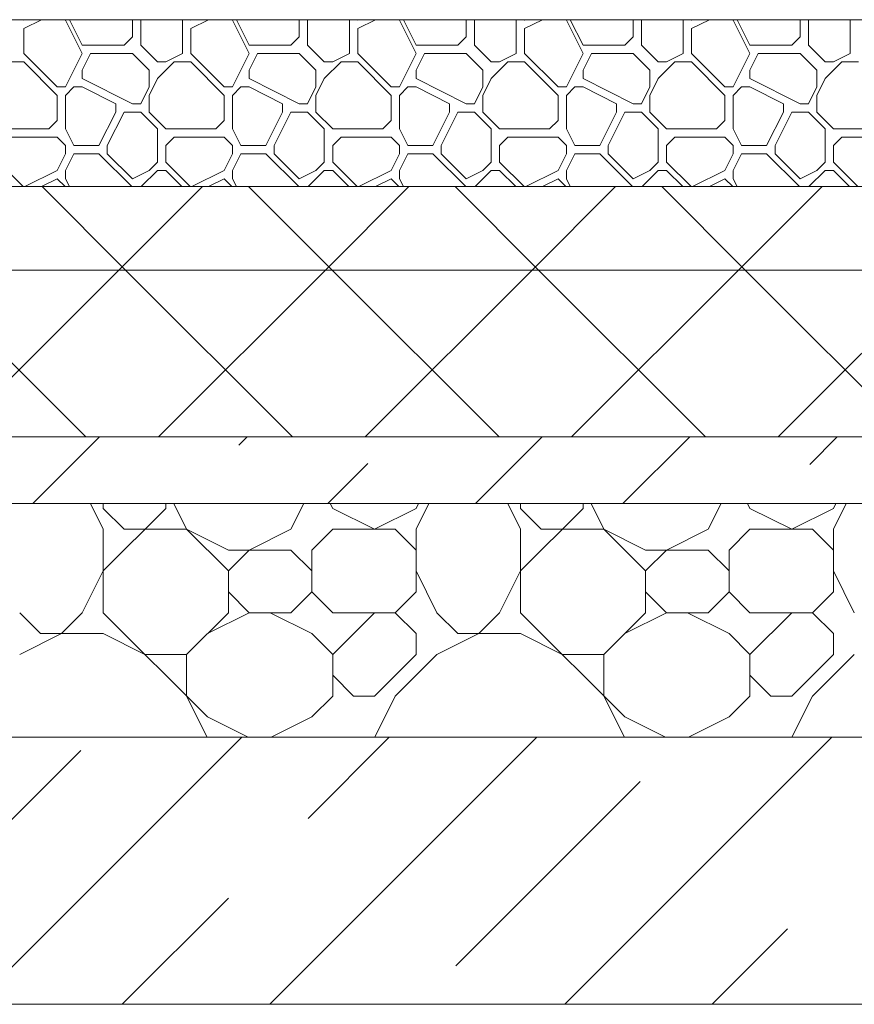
# Model space of a CAD drawing. Header units: millimetres. Extents: x 53645 to 137188, y 78097 to 135542.
# Tile 120 of 256: x 76144 to 76644, y 106200 to 106790. Entities that reach past the tile are written whole.
import ezdxf

# ---------------------------------------------------------------- set-up
doc = ezdxf.new("R2010")
doc.units = ezdxf.units.MM
for name, color, linetype, lineweight in [('hatch', 7, 'Continuous', 5), ('mark', 4, 'Continuous', 15), ('Wall2', 40, 'Continuous', 5)]:
    doc.layers.add(name, color=color, linetype=linetype, lineweight=lineweight)

msp = doc.modelspace()

# ---------------------------------------------------------------- linework, layer by layer
at = {"layer": 'hatch', "color": 251, "ltscale": 100}
for points in [[(76146.98, 106789.62), (76146.66, 106789.95)], [(76146.98, 106784.62), (76157.64, 106789.95)], [(76146.98, 106789.62), (76147.64, 106789.95)], [(76146.98, 106769.62), (76146.98, 106784.62)], [(76171.98, 106789.62), (76171.66, 106789.95)], [(76181.98, 106769.62), (76171.98, 106789.62)], [(76181.98, 106774.62), (76174.32, 106789.95)], [(76211.98, 106789.62), (76211.66, 106789.95)], [(76211.98, 106779.62), (76211.98, 106789.62)], [(76216.98, 106789.62), (76217.31, 106789.95)], [(76216.98, 106774.62), (76216.98, 106789.62)], [(76241.98, 106789.62), (76241.66, 106789.95)], [(76241.98, 106769.62), (76241.98, 106789.62)], [(76246.98, 106789.62), (76246.66, 106789.95)], [(76246.98, 106784.62), (76257.64, 106789.95)], [(76246.98, 106789.62), (76247.64, 106789.95)], [(76246.98, 106769.62), (76246.98, 106784.62)], [(76271.98, 106789.62), (76271.66, 106789.95)], [(76281.98, 106769.62), (76271.98, 106789.62)], [(76281.98, 106774.62), (76274.32, 106789.95)], [(76311.98, 106789.62), (76311.66, 106789.95)], [(76311.98, 106779.62), (76311.98, 106789.62)], [(76316.98, 106789.62), (76317.31, 106789.95)], [(76316.98, 106774.62), (76316.98, 106789.62)], [(76341.98, 106789.62), (76341.66, 106789.95)], [(76341.98, 106769.62), (76341.98, 106789.62)], [(76346.98, 106789.62), (76346.66, 106789.95)], [(76346.98, 106784.62), (76357.64, 106789.95)], [(76346.98, 106789.62), (76347.64, 106789.95)], [(76346.98, 106769.62), (76346.98, 106784.62)], [(76371.98, 106789.62), (76371.66, 106789.95)], [(76381.98, 106769.62), (76371.98, 106789.62)], [(76381.98, 106774.62), (76374.32, 106789.95)], [(76411.98, 106789.62), (76411.66, 106789.95)], [(76411.98, 106779.62), (76411.98, 106789.62)], [(76416.98, 106789.62), (76417.31, 106789.95)], [(76416.98, 106774.62), (76416.98, 106789.62)], [(76441.98, 106789.62), (76441.66, 106789.95)], [(76441.98, 106769.62), (76441.98, 106789.62)], [(76446.98, 106789.62), (76446.66, 106789.95)], [(76446.98, 106784.62), (76457.64, 106789.95)], [(76446.98, 106789.62), (76447.64, 106789.95)], [(76446.98, 106769.62), (76446.98, 106784.62)], [(76471.98, 106789.62), (76471.66, 106789.95)], [(76481.98, 106769.62), (76471.98, 106789.62)], [(76481.98, 106774.62), (76474.32, 106789.95)], [(76511.98, 106789.62), (76511.66, 106789.95)], [(76511.98, 106779.62), (76511.98, 106789.62)], [(76516.98, 106789.62), (76517.31, 106789.95)], [(76516.98, 106774.62), (76516.98, 106789.62)], [(76541.98, 106789.62), (76541.66, 106789.95)], [(76541.98, 106769.62), (76541.98, 106789.62)], [(76546.98, 106789.62), (76546.66, 106789.95)], [(76546.98, 106784.62), (76557.64, 106789.95)], [(76546.98, 106789.62), (76547.64, 106789.95)], [(76546.98, 106769.62), (76546.98, 106784.62)], [(76571.98, 106789.62), (76571.66, 106789.95)], [(76581.98, 106769.62), (76571.98, 106789.62)], [(76581.98, 106774.62), (76574.32, 106789.95)], [(76611.98, 106789.62), (76611.66, 106789.95)], [(76611.98, 106779.62), (76611.98, 106789.62)], [(76616.98, 106789.62), (76617.31, 106789.95)], [(76616.98, 106774.62), (76616.98, 106789.62)], [(76641.98, 106789.62), (76641.66, 106789.95)], [(76641.98, 106769.62), (76641.98, 106789.62)], [(76206.98, 106774.62), (76211.98, 106779.62)], [(76306.98, 106774.62), (76311.98, 106779.62)], [(76406.98, 106774.62), (76411.98, 106779.62)], [(76506.98, 106774.62), (76511.98, 106779.62)], [(76606.98, 106774.62), (76611.98, 106779.62)], [(76181.98, 106774.62), (76206.98, 106774.62)], [(76226.98, 106764.62), (76216.98, 106774.62)], [(76281.98, 106774.62), (76306.98, 106774.62)], [(76326.98, 106764.62), (76316.98, 106774.62)], [(76381.98, 106774.62), (76406.98, 106774.62)], [(76426.98, 106764.62), (76416.98, 106774.62)], [(76481.98, 106774.62), (76506.98, 106774.62)], [(76526.98, 106764.62), (76516.98, 106774.62)], [(76581.98, 106774.62), (76606.98, 106774.62)], [(76626.98, 106764.62), (76616.98, 106774.62)], [(76166.98, 106749.62), (76146.98, 106769.62)], [(76171.98, 106749.62), (76181.98, 106769.62)], [(76181.98, 106759.62), (76186.98, 106769.62)], [(76186.98, 106769.62), (76211.98, 106769.62)], [(76221.98, 106759.62), (76211.98, 106769.62)], [(76231.98, 106764.62), (76241.98, 106769.62)], [(76266.98, 106749.62), (76246.98, 106769.62)], [(76271.98, 106749.62), (76281.98, 106769.62)], [(76281.98, 106759.62), (76286.98, 106769.62)], [(76286.98, 106769.62), (76311.98, 106769.62)], [(76321.98, 106759.62), (76311.98, 106769.62)], [(76331.98, 106764.62), (76341.98, 106769.62)], [(76366.98, 106749.62), (76346.98, 106769.62)], [(76371.98, 106749.62), (76381.98, 106769.62)], [(76381.98, 106759.62), (76386.98, 106769.62)], [(76386.98, 106769.62), (76411.98, 106769.62)], [(76421.98, 106759.62), (76411.98, 106769.62)], [(76431.98, 106764.62), (76441.98, 106769.62)], [(76466.98, 106749.62), (76446.98, 106769.62)], [(76471.98, 106749.62), (76481.98, 106769.62)], [(76481.98, 106759.62), (76486.98, 106769.62)], [(76486.98, 106769.62), (76511.98, 106769.62)], [(76521.98, 106759.62), (76511.98, 106769.62)], [(76531.98, 106764.62), (76541.98, 106769.62)], [(76566.98, 106749.62), (76546.98, 106769.62)], [(76571.98, 106749.62), (76581.98, 106769.62)], [(76581.98, 106759.62), (76586.98, 106769.62)], [(76586.98, 106769.62), (76611.98, 106769.62)], [(76621.98, 106759.62), (76611.98, 106769.62)], [(76631.98, 106764.62), (76641.98, 106769.62)], [(76136.98, 106764.62), (76146.98, 106764.62)], [(76166.98, 106744.62), (76146.98, 106764.62)], [(76226.98, 106764.62), (76231.98, 106764.62)], [(76226.98, 106754.62), (76236.98, 106764.62)], [(76236.98, 106764.62), (76246.98, 106764.62)], [(76266.98, 106744.62), (76246.98, 106764.62)], [(76326.98, 106764.62), (76331.98, 106764.62)], [(76326.98, 106754.62), (76336.98, 106764.62)], [(76336.98, 106764.62), (76346.98, 106764.62)], [(76366.98, 106744.62), (76346.98, 106764.62)], [(76426.98, 106764.62), (76431.98, 106764.62)], [(76426.98, 106754.62), (76436.98, 106764.62)], [(76436.98, 106764.62), (76446.98, 106764.62)], [(76466.98, 106744.62), (76446.98, 106764.62)], [(76526.98, 106764.62), (76531.98, 106764.62)], [(76526.98, 106754.62), (76536.98, 106764.62)], [(76536.98, 106764.62), (76546.98, 106764.62)], [(76566.98, 106744.62), (76546.98, 106764.62)], [(76626.98, 106764.62), (76631.98, 106764.62)], [(76626.98, 106754.62), (76636.98, 106764.62)], [(76636.98, 106764.62), (76646.98, 106764.62)], [(76181.98, 106754.62), (76181.98, 106759.62)], [(76211.98, 106739.62), (76181.98, 106754.62)], [(76221.98, 106749.62), (76221.98, 106759.62)], [(76221.98, 106744.62), (76226.98, 106754.62)], [(76281.98, 106754.62), (76281.98, 106759.62)], [(76311.98, 106739.62), (76281.98, 106754.62)], [(76321.98, 106749.62), (76321.98, 106759.62)], [(76321.98, 106744.62), (76326.98, 106754.62)], [(76381.98, 106754.62), (76381.98, 106759.62)], [(76411.98, 106739.62), (76381.98, 106754.62)], [(76421.98, 106749.62), (76421.98, 106759.62)], [(76421.98, 106744.62), (76426.98, 106754.62)], [(76481.98, 106754.62), (76481.98, 106759.62)], [(76511.98, 106739.62), (76481.98, 106754.62)], [(76521.98, 106749.62), (76521.98, 106759.62)], [(76521.98, 106744.62), (76526.98, 106754.62)], [(76581.98, 106754.62), (76581.98, 106759.62)], [(76611.98, 106739.62), (76581.98, 106754.62)], [(76621.98, 106749.62), (76621.98, 106759.62)], [(76621.98, 106744.62), (76626.98, 106754.62)], [(76166.98, 106749.62), (76171.98, 106749.62)], [(76171.98, 106744.62), (76176.98, 106749.62)], [(76176.98, 106749.62), (76181.98, 106749.62)], [(76201.98, 106739.62), (76181.98, 106749.62)], [(76216.98, 106739.62), (76221.98, 106749.62)], [(76216.98, 106739.62), (76221.98, 106749.62)], [(76266.98, 106749.62), (76271.98, 106749.62)], [(76271.98, 106744.62), (76276.98, 106749.62)], [(76276.98, 106749.62), (76281.98, 106749.62)], [(76301.98, 106739.62), (76281.98, 106749.62)], [(76316.98, 106739.62), (76321.98, 106749.62)], [(76316.98, 106739.62), (76321.98, 106749.62)], [(76366.98, 106749.62), (76371.98, 106749.62)], [(76371.98, 106744.62), (76376.98, 106749.62)], [(76376.98, 106749.62), (76381.98, 106749.62)], [(76401.98, 106739.62), (76381.98, 106749.62)], [(76416.98, 106739.62), (76421.98, 106749.62)], [(76416.98, 106739.62), (76421.98, 106749.62)], [(76466.98, 106749.62), (76471.98, 106749.62)], [(76471.98, 106744.62), (76476.98, 106749.62)], [(76476.98, 106749.62), (76481.98, 106749.62)], [(76501.98, 106739.62), (76481.98, 106749.62)], [(76516.98, 106739.62), (76521.98, 106749.62)], [(76516.98, 106739.62), (76521.98, 106749.62)], [(76566.98, 106749.62), (76571.98, 106749.62)], [(76571.98, 106744.62), (76576.98, 106749.62)], [(76576.98, 106749.62), (76581.98, 106749.62)], [(76601.98, 106739.62), (76581.98, 106749.62)], [(76616.98, 106739.62), (76621.98, 106749.62)], [(76616.98, 106739.62), (76621.98, 106749.62)], [(76166.98, 106729.62), (76166.98, 106744.62)], [(76171.98, 106724.62), (76171.98, 106744.62)], [(76221.98, 106734.62), (76221.98, 106744.62)], [(76266.98, 106729.62), (76266.98, 106744.62)], [(76271.98, 106724.62), (76271.98, 106744.62)], [(76321.98, 106734.62), (76321.98, 106744.62)], [(76366.98, 106729.62), (76366.98, 106744.62)], [(76371.98, 106724.62), (76371.98, 106744.62)], [(76421.98, 106734.62), (76421.98, 106744.62)], [(76466.98, 106729.62), (76466.98, 106744.62)], [(76471.98, 106724.62), (76471.98, 106744.62)], [(76521.98, 106734.62), (76521.98, 106744.62)], [(76566.98, 106729.62), (76566.98, 106744.62)], [(76571.98, 106724.62), (76571.98, 106744.62)], [(76621.98, 106734.62), (76621.98, 106744.62)], [(76201.98, 106734.62), (76201.98, 106739.62)], [(76211.98, 106739.62), (76216.98, 106739.62)], [(76301.98, 106734.62), (76301.98, 106739.62)], [(76311.98, 106739.62), (76316.98, 106739.62)], [(76401.98, 106734.62), (76401.98, 106739.62)], [(76411.98, 106739.62), (76416.98, 106739.62)], [(76501.98, 106734.62), (76501.98, 106739.62)], [(76511.98, 106739.62), (76516.98, 106739.62)], [(76601.98, 106734.62), (76601.98, 106739.62)], [(76611.98, 106739.62), (76616.98, 106739.62)], [(76191.98, 106714.62), (76201.98, 106734.62)], [(76196.98, 106714.62), (76206.98, 106734.62)], [(76206.98, 106734.62), (76216.98, 106734.62)], [(76226.98, 106724.62), (76216.98, 106734.62)], [(76231.98, 106724.62), (76221.98, 106734.62)], [(76291.98, 106714.62), (76301.98, 106734.62)], [(76296.98, 106714.62), (76306.98, 106734.62)], [(76306.98, 106734.62), (76316.98, 106734.62)], [(76326.98, 106724.62), (76316.98, 106734.62)], [(76331.98, 106724.62), (76321.98, 106734.62)], [(76391.98, 106714.62), (76401.98, 106734.62)], [(76396.98, 106714.62), (76406.98, 106734.62)], [(76406.98, 106734.62), (76416.98, 106734.62)], [(76426.98, 106724.62), (76416.98, 106734.62)], [(76431.98, 106724.62), (76421.98, 106734.62)], [(76491.98, 106714.62), (76501.98, 106734.62)], [(76496.98, 106714.62), (76506.98, 106734.62)], [(76506.98, 106734.62), (76516.98, 106734.62)], [(76526.98, 106724.62), (76516.98, 106734.62)], [(76531.98, 106724.62), (76521.98, 106734.62)], [(76591.98, 106714.62), (76601.98, 106734.62)], [(76596.98, 106714.62), (76606.98, 106734.62)], [(76606.98, 106734.62), (76616.98, 106734.62)], [(76626.98, 106724.62), (76616.98, 106734.62)], [(76631.98, 106724.62), (76621.98, 106734.62)], [(76161.98, 106724.62), (76166.98, 106729.62)], [(76261.98, 106724.62), (76266.98, 106729.62)], [(76361.98, 106724.62), (76366.98, 106729.62)], [(76461.98, 106724.62), (76466.98, 106729.62)], [(76561.98, 106724.62), (76566.98, 106729.62)], [(76131.98, 106724.62), (76161.98, 106724.62)], [(76136.98, 106719.62), (76166.98, 106719.62)], [(76171.98, 106714.62), (76166.98, 106719.62)], [(76176.98, 106714.62), (76171.98, 106724.62)], [(76226.98, 106704.62), (76226.98, 106724.62)], [(76231.98, 106724.62), (76261.98, 106724.62)], [(76231.98, 106714.62), (76236.98, 106719.62)], [(76236.98, 106719.62), (76266.98, 106719.62)], [(76271.98, 106714.62), (76266.98, 106719.62)], [(76276.98, 106714.62), (76271.98, 106724.62)], [(76326.98, 106704.62), (76326.98, 106724.62)], [(76331.98, 106724.62), (76361.98, 106724.62)], [(76331.98, 106714.62), (76336.98, 106719.62)], [(76336.98, 106719.62), (76366.98, 106719.62)], [(76371.98, 106714.62), (76366.98, 106719.62)], [(76376.98, 106714.62), (76371.98, 106724.62)], [(76426.98, 106704.62), (76426.98, 106724.62)], [(76431.98, 106724.62), (76461.98, 106724.62)], [(76431.98, 106714.62), (76436.98, 106719.62)], [(76436.98, 106719.62), (76466.98, 106719.62)], [(76471.98, 106714.62), (76466.98, 106719.62)], [(76476.98, 106714.62), (76471.98, 106724.62)], [(76526.98, 106704.62), (76526.98, 106724.62)], [(76531.98, 106724.62), (76561.98, 106724.62)], [(76531.98, 106714.62), (76536.98, 106719.62)], [(76536.98, 106719.62), (76566.98, 106719.62)], [(76571.98, 106714.62), (76566.98, 106719.62)], [(76576.98, 106714.62), (76571.98, 106724.62)], [(76626.98, 106704.62), (76626.98, 106724.62)], [(76631.98, 106724.62), (76661.98, 106724.62)], [(76631.98, 106714.62), (76636.98, 106719.62)], [(76636.98, 106719.62), (76666.98, 106719.62)], [(76171.98, 106709.62), (76171.98, 106714.62)], [(76176.98, 106714.62), (76191.98, 106714.62)], [(76196.98, 106709.62), (76196.98, 106714.62)], [(76231.98, 106704.62), (76231.98, 106714.62)], [(76271.98, 106709.62), (76271.98, 106714.62)], [(76276.98, 106714.62), (76291.98, 106714.62)], [(76296.98, 106709.62), (76296.98, 106714.62)], [(76331.98, 106704.62), (76331.98, 106714.62)], [(76371.98, 106709.62), (76371.98, 106714.62)], [(76376.98, 106714.62), (76391.98, 106714.62)], [(76396.98, 106709.62), (76396.98, 106714.62)], [(76431.98, 106704.62), (76431.98, 106714.62)], [(76471.98, 106709.62), (76471.98, 106714.62)], [(76476.98, 106714.62), (76491.98, 106714.62)], [(76496.98, 106709.62), (76496.98, 106714.62)], [(76531.98, 106704.62), (76531.98, 106714.62)], [(76571.98, 106709.62), (76571.98, 106714.62)], [(76576.98, 106714.62), (76591.98, 106714.62)], [(76596.98, 106709.62), (76596.98, 106714.62)], [(76631.98, 106704.62), (76631.98, 106714.62)], [(76166.98, 106699.62), (76171.98, 106709.62)], [(76171.98, 106699.62), (76176.98, 106709.62)], [(76176.98, 106709.62), (76191.98, 106709.62)], [(76211.66, 106689.95), (76191.98, 106709.62)], [(76211.98, 106694.62), (76196.98, 106709.62)], [(76266.98, 106699.62), (76271.98, 106709.62)], [(76271.98, 106699.62), (76276.98, 106709.62)], [(76276.98, 106709.62), (76291.98, 106709.62)], [(76311.66, 106689.95), (76291.98, 106709.62)], [(76311.98, 106694.62), (76296.98, 106709.62)], [(76366.98, 106699.62), (76371.98, 106709.62)], [(76371.98, 106699.62), (76376.98, 106709.62)], [(76376.98, 106709.62), (76391.98, 106709.62)], [(76411.66, 106689.95), (76391.98, 106709.62)], [(76411.98, 106694.62), (76396.98, 106709.62)], [(76466.98, 106699.62), (76471.98, 106709.62)], [(76471.98, 106699.62), (76476.98, 106709.62)], [(76476.98, 106709.62), (76491.98, 106709.62)], [(76511.66, 106689.95), (76491.98, 106709.62)], [(76511.98, 106694.62), (76496.98, 106709.62)], [(76566.98, 106699.62), (76571.98, 106709.62)], [(76571.98, 106699.62), (76576.98, 106709.62)], [(76576.98, 106709.62), (76591.98, 106709.62)], [(76611.66, 106689.95), (76591.98, 106709.62)], [(76611.98, 106694.62), (76596.98, 106709.62)], [(76146.66, 106689.95), (76131.98, 106704.62)], [(76221.98, 106699.62), (76226.98, 106704.62)], [(76246.66, 106689.95), (76231.98, 106704.62)], [(76321.98, 106699.62), (76326.98, 106704.62)], [(76346.66, 106689.95), (76331.98, 106704.62)], [(76421.98, 106699.62), (76426.98, 106704.62)], [(76446.66, 106689.95), (76431.98, 106704.62)], [(76521.98, 106699.62), (76526.98, 106704.62)], [(76546.66, 106689.95), (76531.98, 106704.62)], [(76621.98, 106699.62), (76626.98, 106704.62)], [(76646.66, 106689.95), (76631.98, 106704.62)], [(76147.64, 106689.95), (76166.98, 106699.62)], [(76171.98, 106694.62), (76171.98, 106699.62)], [(76211.98, 106694.62), (76221.98, 106699.62)], [(76217.31, 106689.95), (76226.98, 106699.62)], [(76226.98, 106699.62), (76231.98, 106699.62)], [(76241.66, 106689.95), (76231.98, 106699.62)], [(76247.64, 106689.95), (76266.98, 106699.62)], [(76271.98, 106694.62), (76271.98, 106699.62)], [(76311.98, 106694.62), (76321.98, 106699.62)], [(76317.31, 106689.95), (76326.98, 106699.62)], [(76326.98, 106699.62), (76331.98, 106699.62)], [(76341.66, 106689.95), (76331.98, 106699.62)], [(76347.64, 106689.95), (76366.98, 106699.62)], [(76371.98, 106694.62), (76371.98, 106699.62)], [(76411.98, 106694.62), (76421.98, 106699.62)], [(76417.31, 106689.95), (76426.98, 106699.62)], [(76426.98, 106699.62), (76431.98, 106699.62)], [(76441.66, 106689.95), (76431.98, 106699.62)], [(76447.64, 106689.95), (76466.98, 106699.62)], [(76471.98, 106694.62), (76471.98, 106699.62)], [(76511.98, 106694.62), (76521.98, 106699.62)], [(76517.31, 106689.95), (76526.98, 106699.62)], [(76526.98, 106699.62), (76531.98, 106699.62)], [(76541.66, 106689.95), (76531.98, 106699.62)], [(76547.64, 106689.95), (76566.98, 106699.62)], [(76571.98, 106694.62), (76571.98, 106699.62)], [(76611.98, 106694.62), (76621.98, 106699.62)], [(76617.31, 106689.95), (76626.98, 106699.62)], [(76626.98, 106699.62), (76631.98, 106699.62)], [(76641.66, 106689.95), (76631.98, 106699.62)], [(81536.87, 106689.95), (75406.87, 106689.95)], [(75406.87, 106689.95), (81536.87, 106689.95)], [(76157.64, 106689.95), (76166.98, 106694.62)], [(76207.9, 106639.95), (76157.9, 106689.95)], [(76171.66, 106689.95), (76166.98, 106694.62)], [(76174.32, 106689.95), (76171.98, 106694.62)], [(76203.92, 106639.95), (76253.92, 106689.95)], [(76257.64, 106689.95), (76266.98, 106694.62)], [(76271.66, 106689.95), (76266.98, 106694.62)], [(76274.32, 106689.95), (76271.98, 106694.62)], [(76331.64, 106639.95), (76281.64, 106689.95)], [(76327.66, 106639.95), (76377.66, 106689.95)], [(76357.64, 106689.95), (76366.98, 106694.62)], [(76371.66, 106689.95), (76366.98, 106694.62)], [(76374.32, 106689.95), (76371.98, 106694.62)], [(76455.39, 106639.95), (76405.39, 106689.95)], [(76451.4, 106639.95), (76501.4, 106689.95)], [(76457.64, 106689.95), (76466.98, 106694.62)], [(76471.66, 106689.95), (76466.98, 106694.62)], [(76474.32, 106689.95), (76471.98, 106694.62)], [(76579.13, 106639.95), (76529.13, 106689.95)], [(76557.64, 106689.95), (76566.98, 106694.62)], [(76571.66, 106689.95), (76566.98, 106694.62)], [(76574.32, 106689.95), (76571.98, 106694.62)], [(76575.15, 106639.95), (76625.15, 106689.95)], [(81536.87, 106639.95), (75406.87, 106639.95)], [(75406.87, 106639.95), (81536.87, 106639.95)], [(76184.16, 106539.95), (76084.16, 106639.95)], [(76103.92, 106539.95), (76203.92, 106639.95)], [(76307.9, 106539.95), (76207.9, 106639.95)], [(76227.66, 106539.95), (76327.66, 106639.95)], [(76431.64, 106539.95), (76331.64, 106639.95)], [(76351.4, 106539.95), (76451.4, 106639.95)], [(76555.39, 106539.95), (76455.39, 106639.95)], [(76475.15, 106539.95), (76575.15, 106639.95)], [(76679.13, 106539.95), (76579.13, 106639.95)], [(76598.89, 106539.95), (76698.89, 106639.95)], [(81536.87, 106539.95), (75406.87, 106539.95)], [(81536.87, 106539.95), (75406.87, 106539.95)], [(76152.3, 106499.95), (76192.3, 106539.95)], [(76275.73, 106534.99), (76280.69, 106539.95)], [(76417.47, 106499.95), (76457.47, 106539.95)], [(76505.86, 106499.95), (76545.86, 106539.95)], [(76617.8, 106523.5), (76634.25, 106539.95)], [(76329.08, 106499.95), (76353.07, 106523.94)], [(75406.87, 106499.95), (81536.87, 106499.95)], [(75406.87, 106499.95), (81536.87, 106499.95)], [(76194.48, 106484.62), (76186.82, 106499.95)], [(76194.48, 106497.12), (76194.48, 106499.95)], [(76194.48, 106459.62), (76231.98, 106497.12)], [(76206.98, 106484.62), (76194.48, 106497.12)], [(76231.98, 106497.12), (76231.98, 106499.95)], [(76244.48, 106484.62), (76236.82, 106499.95)], [(76306.98, 106484.62), (76314.65, 106499.95)], [(76331.98, 106497.12), (76330.57, 106499.95)], [(76356.98, 106484.62), (76331.99, 106497.12)], [(76356.98, 106484.62), (76381.98, 106497.12)], [(76381.98, 106484.62), (76389.65, 106499.95)], [(76381.98, 106497.12), (76383.4, 106499.95)], [(76444.48, 106484.62), (76436.82, 106499.95)], [(76444.48, 106497.12), (76444.48, 106499.95)], [(76444.48, 106459.62), (76481.98, 106497.12)], [(76456.98, 106484.62), (76444.48, 106497.12)], [(76481.98, 106497.12), (76481.98, 106499.95)], [(76494.48, 106484.62), (76486.82, 106499.95)], [(76556.98, 106484.62), (76564.65, 106499.95)], [(76581.98, 106497.12), (76580.57, 106499.95)], [(76606.98, 106484.62), (76581.99, 106497.12)], [(76606.98, 106484.62), (76631.98, 106497.12)], [(76631.98, 106484.62), (76639.65, 106499.95)], [(76631.98, 106497.12), (76633.4, 106499.95)], [(76194.48, 106434.62), (76194.48, 106484.62)], [(76206.98, 106484.62), (76244.48, 106484.62)], [(76269.48, 106459.62), (76244.48, 106484.62)], [(76269.48, 106472.12), (76244.49, 106484.62)], [(76281.98, 106472.12), (76306.98, 106484.62)], [(76319.48, 106472.12), (76331.98, 106484.62)], [(76331.98, 106484.62), (76369.48, 106484.62)], [(76381.98, 106472.12), (76369.48, 106484.62)], [(76381.98, 106447.12), (76381.98, 106484.62)], [(76444.48, 106434.62), (76444.48, 106484.62)], [(76456.98, 106484.62), (76494.48, 106484.62)], [(76519.48, 106459.62), (76494.48, 106484.62)], [(76519.48, 106472.12), (76494.49, 106484.62)], [(76531.98, 106472.12), (76556.98, 106484.62)], [(76569.48, 106472.12), (76581.98, 106484.62)], [(76581.98, 106484.62), (76619.48, 106484.62)], [(76631.98, 106472.12), (76619.48, 106484.62)], [(76631.98, 106447.12), (76631.98, 106484.62)], [(76269.48, 106472.12), (76306.98, 106472.12)], [(76269.48, 106459.62), (76281.98, 106472.12)], [(76319.48, 106459.62), (76306.98, 106472.12)], [(76319.48, 106447.12), (76319.48, 106472.12)], [(76519.48, 106472.12), (76556.98, 106472.12)], [(76519.48, 106459.62), (76531.98, 106472.12)], [(76569.48, 106459.62), (76556.98, 106472.12)], [(76569.48, 106447.12), (76569.48, 106472.12)], [(76181.98, 106434.62), (76194.48, 106459.62)], [(76269.48, 106434.62), (76269.48, 106459.62)], [(76394.48, 106434.62), (76381.98, 106459.62)], [(76431.98, 106434.62), (76444.48, 106459.62)], [(76519.48, 106434.62), (76519.48, 106459.62)], [(76644.48, 106434.62), (76631.98, 106459.62)], [(76281.98, 106434.62), (76269.48, 106447.12)], [(76306.98, 106434.62), (76319.48, 106447.12)], [(76331.98, 106434.62), (76319.48, 106447.12)], [(76369.48, 106434.62), (76381.98, 106447.12)], [(76531.98, 106434.62), (76519.48, 106447.12)], [(76556.98, 106434.62), (76569.48, 106447.12)], [(76581.98, 106434.62), (76569.48, 106447.12)], [(76619.48, 106434.62), (76631.98, 106447.12)], [(76156.98, 106422.12), (76144.48, 106434.62)], [(76169.48, 106422.12), (76181.98, 106434.62)], [(76256.98, 106372.12), (76194.48, 106434.62)], [(76244.48, 106409.62), (76269.48, 106434.62)], [(76256.98, 106422.12), (76281.98, 106434.62)], [(76281.98, 106434.62), (76306.98, 106434.62)], [(76319.48, 106422.12), (76294.49, 106434.62)], [(76331.98, 106434.62), (76369.48, 106434.62)], [(76331.98, 106409.62), (76356.98, 106434.62)], [(76381.98, 106422.12), (76369.48, 106434.62)], [(76406.98, 106422.12), (76394.48, 106434.62)], [(76419.48, 106422.12), (76431.98, 106434.62)], [(76506.98, 106372.12), (76444.48, 106434.62)], [(76494.48, 106409.62), (76519.48, 106434.62)], [(76506.98, 106422.12), (76531.98, 106434.62)], [(76531.98, 106434.62), (76556.98, 106434.62)], [(76569.48, 106422.12), (76544.49, 106434.62)], [(76581.98, 106434.62), (76619.48, 106434.62)], [(76581.98, 106409.62), (76606.98, 106434.62)], [(76631.98, 106422.12), (76619.48, 106434.62)], [(76144.48, 106409.62), (76169.48, 106422.12)], [(76156.98, 106422.12), (76194.48, 106422.12)], [(76219.48, 106409.62), (76194.49, 106422.12)], [(76331.98, 106409.62), (76319.48, 106422.12)], [(76381.98, 106409.62), (76381.98, 106422.12)], [(76394.48, 106409.62), (76419.48, 106422.12)], [(76406.98, 106422.12), (76444.48, 106422.12)], [(76469.48, 106409.62), (76444.49, 106422.12)], [(76581.98, 106409.62), (76569.48, 106422.12)], [(76631.98, 106409.62), (76631.98, 106422.12)], [(76219.48, 106409.62), (76244.48, 106409.62)], [(76244.48, 106384.62), (76244.48, 106409.62)], [(76331.98, 106384.62), (76331.98, 106409.62)], [(76356.98, 106384.62), (76381.98, 106409.62)], [(76369.48, 106384.62), (76394.48, 106409.62)], [(76469.48, 106409.62), (76494.48, 106409.62)], [(76494.48, 106384.62), (76494.48, 106409.62)], [(76581.98, 106384.62), (76581.98, 106409.62)], [(76606.98, 106384.62), (76631.98, 106409.62)], [(76619.48, 106384.62), (76644.48, 106409.62)], [(76344.48, 106384.62), (76331.98, 106397.12)], [(76594.48, 106384.62), (76581.98, 106397.12)], [(76256.82, 106359.95), (76244.48, 106384.62)], [(76319.48, 106372.12), (76331.98, 106384.62)], [(76344.48, 106384.62), (76356.98, 106384.62)], [(76369.48, 106384.62), (76357.15, 106359.95)], [(76506.82, 106359.95), (76494.48, 106384.62)], [(76569.48, 106372.12), (76581.98, 106384.62)], [(76594.48, 106384.62), (76606.98, 106384.62)], [(76619.48, 106384.62), (76607.15, 106359.95)], [(76281.33, 106359.95), (76256.99, 106372.12)], [(76295.14, 106359.95), (76319.48, 106372.12)], [(76531.33, 106359.95), (76506.99, 106372.12)], [(76545.14, 106359.95), (76569.48, 106372.12)], [(81426.87, 106359.95), (75406.87, 106359.95)], [(75496.87, 106359.95), (81426.87, 106359.95)], [(76117.47, 106199.95), (76277.47, 106359.95)], [(76294.25, 106199.95), (76454.25, 106359.95)], [(76317.28, 106311.37), (76365.86, 106359.95)], [(76471.02, 106199.95), (76631.02, 106359.95)], [(76070.67, 106241.54), (76181.16, 106352.03)], [(76405.67, 106222.98), (76516.15, 106333.47)], [(76205.86, 106199.95), (76269.55, 106263.64)], [(76559.41, 106199.95), (76604.54, 106245.08)]]:
    msp.add_lwpolyline(points, dxfattribs=at)
at = {"layer": 'mark', "linetype": 'Continuous', "ltscale": 100}
for points in [[(76430.65, 106359.95), (77671.8, 106359.95)], [(76430.65, 106199.95), (77671.8, 106199.95)]]:
    msp.add_lwpolyline(points, dxfattribs=at)
at = {"layer": 'Wall2', "ltscale": 100}
for points in [[(75406.87, 106789.95), (81536.87, 106789.95)], [(81426.87, 106199.95), (75496.87, 106199.95)]]:
    msp.add_lwpolyline(points, dxfattribs=at)

doc.saveas('drawing.dxf')
